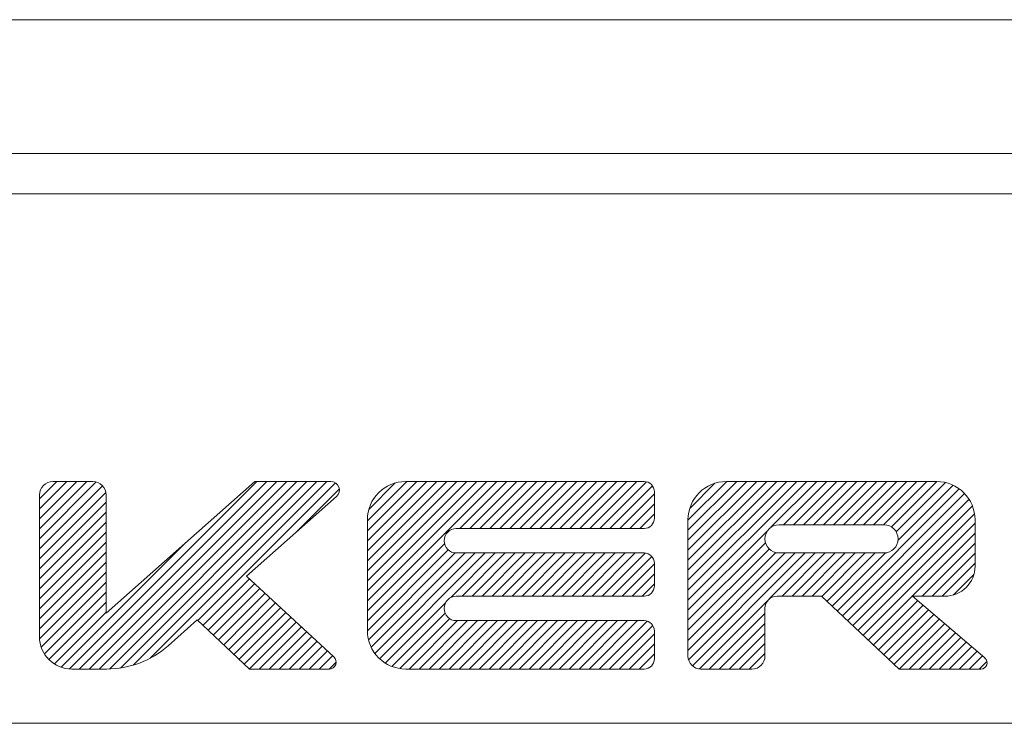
# Model space of a CAD drawing. Header units: millimetres. Extents: x 3 to 207, y 3 to 294.
# Tile 57 of 61: x 140 to 152, y 204 to 213. Entities that reach past the tile are written whole.
import ezdxf

# ---------------------------------------------------------------- set-up
doc = ezdxf.new("R2010")
doc.units = ezdxf.units.MM
doc.layers.add('1', color=7, linetype='CONTINUOUS', true_color=0xffffff)

msp = doc.modelspace()

# ---------------------------------------------------------------- linework, layer by layer
at = {"layer": '1', "color": 252, "linetype": 'Continuous', "lineweight": 18}
for p, q in [((117.964233, 213.032562), (155.939224, 213.032562)), ((117.964233, 210.868866), (155.939224, 210.868866)), ((117.964233, 204.282562), (155.939224, 204.282562))]:
    msp.add_line(p, q, dxfattribs=at)
at = {"layer": '1', "color": 252, "linetype": 'Continuous', "lineweight": 13}
msp.add_line((117.964233, 211.368912), (155.939224, 211.368912), dxfattribs=at)
at = {"layer": '1', "color": 251, "linetype": 'Continuous', "lineweight": 13}
for p, q in [((139.931808, 206.700989), (140.52034, 207.28949)), ((139.931808, 206.825424), (140.395889, 207.28949)), ((139.931808, 206.949875), (140.271439, 207.28949)), ((139.931808, 207.074341), (140.146988, 207.28949)), ((139.931808, 206.576523), (140.638733, 207.283432)), ((139.931808, 206.452072), (140.716385, 207.236633)), ((140.30484, 204.958344), (142.636002, 207.28949)), ((140.428192, 204.95723), (142.760452, 207.28949)), ((140.552643, 204.95723), (142.884903, 207.28949)), ((140.677094, 204.95723), (143.009354, 207.28949)), ((140.802063, 204.957748), (143.133804, 207.28949)), ((140.938797, 204.970032), (143.258255, 207.28949)), ((141.099136, 205.005936), (143.382706, 207.28949)), ((141.310715, 205.093063), (143.507156, 207.28949)), ((141.904221, 205.562088), (143.615494, 207.273376)), ((144.013062, 205.679733), (145.622818, 207.28949)), ((144.013062, 205.804169), (145.498367, 207.28949)), ((144.013062, 205.928619), (145.373917, 207.28949)), ((144.013062, 206.053085), (145.249466, 207.28949)), ((144.013062, 206.177521), (145.125015, 207.28949)), ((144.013062, 206.301971), (145.000565, 207.28949)), ((144.013062, 206.426437), (144.876114, 207.28949)), ((144.013062, 206.550873), (144.751663, 207.28949)), ((144.013062, 206.675323), (144.627213, 207.28949)), ((144.013062, 206.799789), (144.502762, 207.28949)), ((144.03125, 206.942429), (144.360107, 207.271301)), ((145.162537, 206.704758), (145.747269, 207.28949)), ((145.286987, 206.704758), (145.871719, 207.28949)), ((145.411438, 206.704758), (145.99617, 207.28949)), ((145.535889, 206.704758), (146.120621, 207.28949)), ((145.660339, 206.704758), (146.245071, 207.28949)), ((145.78479, 206.704758), (146.369537, 207.28949)), ((145.909241, 206.704758), (146.493973, 207.28949)), ((146.033691, 206.704758), (146.618423, 207.28949)), ((146.158142, 206.704758), (146.742889, 207.28949)), ((146.282593, 206.704758), (146.867325, 207.28949)), ((146.407043, 206.704758), (146.991776, 207.28949)), ((146.531494, 206.704758), (147.116241, 207.28949)), ((146.655945, 206.704758), (147.240677, 207.28949)), ((146.780396, 206.704758), (147.365128, 207.28949)), ((146.904846, 206.704758), (147.48613, 207.286041)), ((147.029297, 206.704758), (147.560852, 207.236313)), ((148.003326, 205.812027), (149.480789, 207.28949)), ((148.003326, 205.936462), (149.356339, 207.28949)), ((148.003326, 206.060913), (149.231903, 207.28949)), ((148.003326, 206.185379), (149.107437, 207.28949)), ((148.003326, 206.309814), (148.982986, 207.28949)), ((148.003326, 206.434265), (148.858551, 207.28949)), ((148.003326, 206.558731), (148.734085, 207.28949)), ((148.003326, 206.683182), (148.609634, 207.28949)), ((148.003326, 206.807617), (148.485184, 207.28949)), ((148.024841, 206.953598), (148.339218, 207.267975)), ((149.036224, 206.720474), (149.605255, 207.28949)), ((149.192322, 206.752121), (149.729691, 207.28949)), ((149.316772, 206.752121), (149.854141, 207.28949)), ((149.441223, 206.752121), (149.978607, 207.28949)), ((149.565674, 206.752121), (150.103043, 207.28949)), ((149.690125, 206.752121), (150.227493, 207.28949)), ((149.814575, 206.752121), (150.351959, 207.28949)), ((149.939026, 206.752121), (150.476395, 207.28949)), ((150.063492, 206.752121), (150.600845, 207.28949)), ((150.187927, 206.752121), (150.725311, 207.28949)), ((150.312378, 206.752121), (150.849747, 207.28949)), ((150.436844, 206.752121), (150.974197, 207.28949)), ((150.534882, 206.725708), (151.098663, 207.28949)), ((150.595688, 206.662064), (151.209839, 207.27623)), ((150.617172, 206.559113), (151.30188, 207.243805)), ((139.931808, 206.327606), (140.758804, 207.154602)), ((143.111221, 206.644653), (143.66449, 207.197922)), ((147.153748, 206.704758), (147.58551, 207.136536)), ((149.860901, 205.678391), (151.379944, 207.197433)), ((149.925186, 205.61821), (151.445999, 207.139053)), ((139.931808, 206.203171), (140.762115, 207.033463)), ((147.278198, 206.704758), (147.58551, 207.01207)), ((149.989456, 205.558044), (151.500488, 207.069077)), ((150.053726, 205.497849), (151.542542, 206.986664)), ((139.931808, 206.07872), (140.762115, 206.909012)), ((147.402649, 206.704758), (147.58551, 206.887619)), ((150.117996, 205.437683), (151.569397, 206.889084)), ((139.931808, 205.954254), (140.762115, 206.784576)), ((150.182266, 205.377502), (151.575684, 206.770905)), ((139.931808, 205.829819), (140.762115, 206.66011)), ((148.003326, 205.687561), (148.992676, 206.676926)), ((150.246552, 205.317337), (151.575684, 206.646454)), ((139.931808, 205.705368), (140.762115, 206.53566)), ((140.201828, 204.979782), (141.74617, 206.524124)), ((144.013062, 205.555267), (144.97261, 206.514847)), ((148.003326, 205.56311), (148.96788, 206.527679)), ((150.916763, 205.863098), (151.575684, 206.522018)), ((139.931808, 205.580902), (140.762115, 206.411224)), ((144.013062, 205.430832), (145.020111, 206.437881)), ((144.026993, 205.320312), (145.107712, 206.401031)), ((144.059845, 205.228699), (145.231659, 206.400528)), ((144.106567, 205.15097), (145.35611, 206.400528)), ((144.165268, 205.085251), (145.48056, 206.400528)), ((145.051117, 205.846619), (145.605011, 206.400528)), ((145.192032, 205.863098), (145.729462, 206.400528)), ((145.316483, 205.863098), (145.853912, 206.400528)), ((145.440933, 205.863098), (145.978363, 206.400528)), ((145.565384, 205.863098), (146.102814, 206.400528)), ((145.689835, 205.863098), (146.227264, 206.400528)), ((145.814285, 205.863098), (146.351715, 206.400528)), ((145.938736, 205.863098), (146.476166, 206.400528)), ((146.063187, 205.863098), (146.600616, 206.400528)), ((146.187637, 205.863098), (146.725067, 206.400528)), ((146.312088, 205.863098), (146.849518, 206.400528)), ((146.436539, 205.863098), (146.973969, 206.400528)), ((146.560989, 205.863098), (147.098419, 206.400528)), ((146.68544, 205.863098), (147.22287, 206.400528)), ((146.809891, 205.863098), (147.347321, 206.400528)), ((146.934341, 205.863098), (147.470947, 206.399704)), ((147.058792, 205.863098), (147.552917, 206.357208)), ((148.003326, 205.438675), (149.014603, 206.449936)), ((148.003326, 205.314209), (149.094711, 206.405594)), ((148.003326, 205.189758), (149.214035, 206.400467)), ((148.010193, 205.072174), (149.33847, 206.400467)), ((148.059128, 204.996674), (149.462936, 206.400467)), ((149.015472, 205.828552), (149.587387, 206.400467)), ((149.174454, 205.863098), (149.711823, 206.400467)), ((149.29892, 205.863098), (149.836288, 206.400467)), ((149.423355, 205.863098), (149.960739, 206.400467)), ((149.547806, 205.863098), (150.085175, 206.400467)), ((149.668076, 205.858917), (150.209641, 206.400467)), ((149.732361, 205.798737), (150.334091, 206.400467)), ((149.796631, 205.738556), (150.459381, 206.401321)), ((151.041229, 205.863098), (151.575684, 206.397552)), ((139.931808, 205.456467), (140.762115, 206.286758)), ((147.183243, 205.863098), (147.58551, 206.265366)), ((151.165665, 205.863098), (151.575684, 206.273102)), ((139.932739, 205.332947), (140.762115, 206.162308)), ((147.307693, 205.863098), (147.58551, 206.140915)), ((151.305008, 205.877975), (151.560806, 206.133774)), ((139.953629, 205.229385), (140.762115, 206.037872)), ((141.968323, 205.501755), (142.5466, 206.080032)), ((142.032425, 205.441422), (142.611221, 206.020218)), ((147.432144, 205.863098), (147.58551, 206.016449)), ((139.993927, 205.145233), (140.762115, 205.913406)), ((142.096527, 205.381058), (142.675858, 205.960403)), ((142.160645, 205.320724), (142.740494, 205.900574)), ((140.049118, 205.075958), (140.762115, 205.788956)), ((142.224747, 205.260361), (142.805115, 205.840759)), ((142.288834, 205.200027), (142.869751, 205.780914)), ((144.235565, 205.031082), (144.984314, 205.779846)), ((148.145325, 204.958405), (148.995575, 205.808655)), ((150.310822, 205.257141), (150.86203, 205.808365)), ((150.375092, 205.196976), (150.929184, 205.751068)), ((140.118057, 205.020447), (140.762115, 205.66452)), ((142.352951, 205.139664), (142.934372, 205.7211)), ((142.417053, 205.07933), (142.998993, 205.66127)), ((144.318344, 204.98941), (144.980103, 205.651169)), ((148.268585, 204.95723), (148.961029, 205.649673)), ((150.439377, 205.136795), (150.996323, 205.693741)), ((150.503647, 205.07663), (151.063477, 205.636444)), ((142.481155, 205.018982), (143.063629, 205.601456)), ((142.545258, 204.958633), (143.12825, 205.541626)), ((144.416428, 204.963043), (145.036926, 205.583527)), ((144.535065, 204.95723), (145.136703, 205.558868)), ((144.659515, 204.95723), (145.261154, 205.558868)), ((144.783966, 204.95723), (145.385605, 205.558868)), ((144.908417, 204.95723), (145.510056, 205.558868)), ((145.032867, 204.95723), (145.634506, 205.558868)), ((145.157318, 204.95723), (145.758957, 205.558868)), ((145.281769, 204.95723), (145.883408, 205.558868)), ((145.406219, 204.95723), (146.007858, 205.558868)), ((145.53067, 204.95723), (146.132309, 205.558868)), ((145.655121, 204.95723), (146.25676, 205.558868)), ((145.779572, 204.95723), (146.381226, 205.558868)), ((145.904022, 204.95723), (146.505661, 205.558868)), ((146.028473, 204.95723), (146.630112, 205.558868)), ((146.152924, 204.95723), (146.754578, 205.558868)), ((146.277374, 204.95723), (146.879013, 205.558868)), ((146.401825, 204.95723), (147.003464, 205.558868)), ((146.526276, 204.95723), (147.12793, 205.558868)), ((146.650726, 204.95723), (147.252365, 205.558868)), ((146.775177, 204.95723), (147.376816, 205.558868)), ((146.899628, 204.95723), (147.495285, 205.552902)), ((147.024078, 204.95723), (147.565567, 205.498718)), ((148.393051, 204.95723), (148.961029, 205.525223)), ((150.567917, 205.016449), (151.13063, 205.579147)), ((150.633163, 204.95723), (151.197769, 205.521851)), ((142.668304, 204.95723), (143.192886, 205.481812)), ((142.792755, 204.95723), (143.257507, 205.421997)), ((147.148529, 204.95723), (147.58551, 205.394211)), ((148.517487, 204.95723), (148.961029, 205.400787)), ((150.757599, 204.95723), (151.264908, 205.464523)), ((150.882065, 204.95723), (151.332062, 205.407227)), ((142.917206, 204.95723), (143.322144, 205.362167)), ((143.041656, 204.95723), (143.386765, 205.302353)), ((147.27298, 204.95723), (147.58551, 205.269745)), ((148.641937, 204.95723), (148.961029, 205.276321)), ((151.006516, 204.95723), (151.3992, 205.34993)), ((151.130951, 204.95723), (151.466354, 205.292633)), ((143.166107, 204.95723), (143.451401, 205.242508)), ((143.290558, 204.95723), (143.516022, 205.182693)), ((147.39743, 204.95723), (147.58551, 205.145309)), ((148.766403, 204.95723), (148.961029, 205.151871)), ((151.255417, 204.95723), (151.533508, 205.235321)), ((151.379868, 204.95723), (151.600647, 205.178009)), ((143.415009, 204.95723), (143.580643, 205.122864)), ((143.539474, 204.95723), (143.624802, 205.042587)), ((151.504303, 204.95723), (151.667786, 205.120712)), ((151.628769, 204.95723), (151.723907, 205.052353))]:
    msp.add_line(p, q, dxfattribs=at)
at = {"layer": '1', "color": 87, "linetype": 'Continuous', "lineweight": 13}
for p, q in [((140.099915, 207.28949), (140.594025, 207.28949)), ((140.762115, 205.652969), (142.610748, 207.28949)), ((142.610748, 207.28949), (143.559204, 207.28949)), ((144.490692, 207.28949), (147.456436, 207.28949)), ((148.480972, 207.28949), (151.098038, 207.28949)), ((139.931808, 205.360138), (139.931808, 207.121399)), ((140.762115, 207.121399), (140.762115, 205.652969)), ((143.629669, 207.103622), (142.510834, 206.113159)), ((147.58551, 206.833832), (147.58551, 207.160431)), ((144.013062, 206.811844), (144.013062, 205.434891)), ((148.003326, 206.811844), (148.003326, 205.11882)), ((149.136856, 206.752121), (150.4422, 206.752121)), ((151.575684, 206.811844), (151.575684, 206.238388)), ((145.119949, 206.704758), (147.456436, 206.704758)), ((147.456436, 206.400528), (145.119949, 206.400528)), ((150.4422, 206.400467), (149.136856, 206.400467)), ((147.58551, 205.992172), (147.58551, 206.271469)), ((142.510834, 206.113159), (143.59697, 205.107758)), ((145.119949, 205.863098), (147.456436, 205.863098)), ((149.111328, 205.863098), (149.66362, 205.863098)), ((149.66362, 205.863098), (150.63118, 204.95723)), ((150.797897, 205.863098), (151.200378, 205.863098)), ((150.797897, 205.863098), (151.698441, 205.094574)), ((148.961029, 205.11882), (148.961029, 205.712799)), ((141.532867, 205.247406), (141.89653, 205.569351)), ((142.546753, 204.95723), (141.89653, 205.569351)), ((147.456436, 205.558868), (145.119949, 205.558868)), ((147.58551, 205.086304), (147.58551, 205.42981)), ((140.767303, 204.95723), (140.334732, 204.95723)), ((143.53801, 204.95723), (142.546753, 204.95723)), ((147.456436, 204.95723), (144.490692, 204.95723)), ((148.799454, 204.95723), (148.164902, 204.95723)), ((151.647797, 204.95723), (150.63118, 204.95723))]:
    msp.add_line(p, q, dxfattribs=at)
for centre, radius, start, end in [((140.099915, 207.121399), 0.168099, 90, 180), ((140.594025, 207.121399), 0.168099, 0, 90), ((143.559204, 207.183212), 0.106292, 311.517125, 90), ((144.490692, 206.811844), 0.477649, 90, 180), ((147.456436, 207.160431), 0.129068, 0, 90), ((148.480972, 206.811844), 0.477649, 90, 180), ((151.098038, 206.811844), 0.477649, 0, 90), ((147.456436, 206.833832), 0.129068, 270, 0), ((149.136856, 206.576294), 0.175825, 90, 270), ((150.4422, 206.576294), 0.175825, 270, 90), ((145.119949, 206.552643), 0.152114, 90, 270), ((147.456436, 206.271469), 0.129068, 0, 90), ((151.200378, 206.238388), 0.375305, 270, 0), ((147.456436, 205.992172), 0.129068, 270, 0), ((145.119949, 205.710983), 0.152114, 90, 270), ((149.111328, 205.712799), 0.150293, 90, 180), ((147.456436, 205.42981), 0.129068, 0, 90), ((144.490692, 205.434891), 0.477649, 180, 270), ((140.334732, 205.360138), 0.402921, 180, 270), ((140.767303, 206.112198), 1.154978, 270, 311.517123), ((143.53801, 205.044052), 0.086815, 270, 47.210982), ((147.456436, 205.086304), 0.129068, 270, 0), ((148.164902, 205.11882), 0.16158, 180, 270), ((148.799454, 205.11882), 0.16158, 270, 0), ((151.647797, 205.035217), 0.077999, 270, 49.521935)]:
    msp.add_arc(centre, radius, start, end, dxfattribs=at)

doc.saveas('drawing.dxf')
